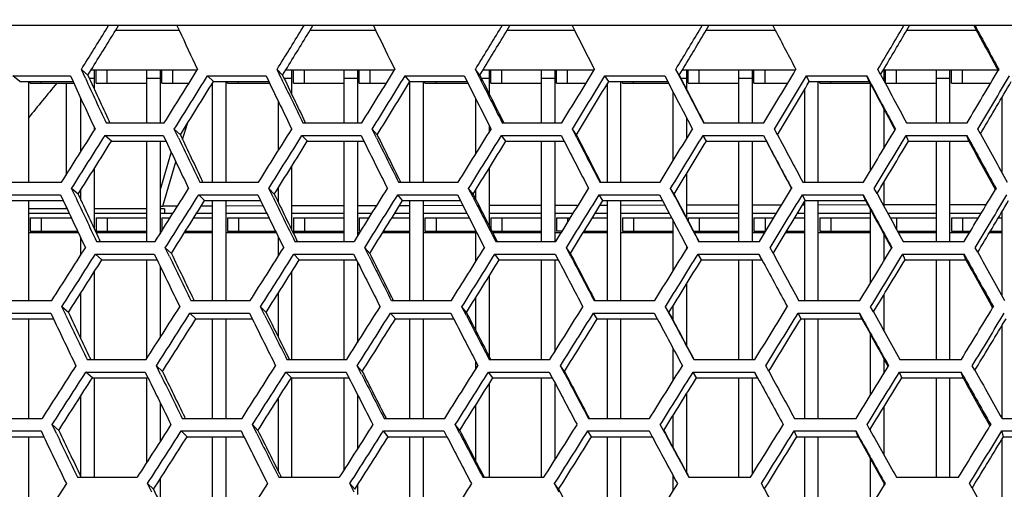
# Model space of a CAD drawing. Header units: millimetres. Extents: x 0 to 420, y 0 to 297.
# Tile 18 of 150: x 92 to 101, y 78 to 82. Entities that reach past the tile are written whole.
import ezdxf

# ---------------------------------------------------------------- set-up
doc = ezdxf.new("R2010")
doc.units = ezdxf.units.MM
doc.header["$LTSCALE"] = 23.1
doc.layers.get('0').update_dxf_attribs({"linetype": 'CONTINUOUS'})
for name, color, linetype in [('06___PRT_ALL_SURFS', 7, 'CONTINUOUS'), ('AXES', 7, 'CONTINUOUS'), ('DIM_PILOTEES', 7, 'CONTINUOUS')]:
    doc.layers.add(name, color=color, linetype=linetype)
doc.styles.get("Standard").update_dxf_attribs({"font": 'txt', "width": 0.7})
doc.dimstyles.new('DIMSTYLE_2', dxfattribs={"dimtxt": 2.5, "dimasz": 3.5, "dimexe": 2, "dimexo": 0, "dimtad": 1, "dimdec": 0, "dimlfac": 5, "dimdsep": 46, "dimtxsty": 'Standard', "dimblk": '_FILLED', "dimblk1": '_FILLED', "dimblk2": '_FILLED', "dimcen": 0, "dimazin": 2, "dimtp": 0.8, "dimtm": 0.8, "dimtfac": 1, "dimtdec": 0, "dimtofl": 0, "dimtmove": 0, "dimatfit": 3, "dimldrblk": '_FILLED', "dimfxl": 0, "dimtolj": 1, "dimarcsym": 0})
doc.dimstyles.new('DIMSTYLE_4', dxfattribs={"dimtxt": 2.5, "dimasz": 3.5, "dimexe": 2, "dimexo": 0, "dimtad": 1, "dimdec": 0, "dimlfac": 5, "dimdsep": 46, "dimtxsty": 'Standard', "dimblk": '_FILLED', "dimblk1": '_FILLED', "dimblk2": '_FILLED', "dimcen": 0, "dimazin": 2, "dimtp": 0.5, "dimtm": 0.5, "dimtfac": 1, "dimtdec": 0, "dimtofl": 0, "dimtmove": 0, "dimatfit": 3, "dimldrblk": '_FILLED', "dimfxl": 0, "dimtolj": 1, "dimarcsym": 0})

# ---------------------------------------------------------------- blocks, each defined once
blk = doc.blocks.new('_FILLED')
at = {"color": 0, "linetype": 'ByBlock'}
blk.add_solid([(0, 0), (-1, 0.1429), (-1, -0.1429)], dxfattribs=at)
blk = doc.blocks.new('*D5')
at = {"layer": 'DIM_PILOTEES', "color": 2, "linetype": 'Continuous'}
for p, q in [((103.5571, 103.858), (38.5903, 103.858)), ((40.5903, 103.858), (40.5903, 68.4239)), ((40.5903, 32.9897), (40.5903, 68.4239)), ((103.5571, 32.9897), (38.5903, 32.9897))]:
    blk.add_line(p, q, dxfattribs=at)
at = {"layer": 'DIM_PILOTEES', "color": 2, "linetype": 'Continuous', "xscale": 3.5, "yscale": 3.5, "zscale": 3.5}
for p, rotation in [((40.5903, 103.858), 90), ((40.5903, 32.9897), 270)]:
    blk.add_blockref('_FILLED', p, dxfattribs=dict(at, rotation=rotation))
at = {"layer": 'DIM_PILOTEES', "color": 2, "linetype": 'Continuous', "insert": (37.4653, 68.4239), "char_height": 2.5, "width": 8.303571, "attachment_point": 2, "rotation": 90, "line_spacing_factor": 0.9}
blk.add_mtext('{\\ftxt;\\W0.0001;\\H0.0001;\\~}{\\ftxt;\\W2.2142857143;\\H2.5; }{\\ftxt;\\W0.0001;\\H0.0001;\\~}', dxfattribs=at)
blk = doc.blocks.new('*D6')
at = {"layer": 'DIM_PILOTEES', "color": 2, "linetype": 'Continuous'}
for p, q in [((55.0188, 68.4239), (55.0188, 114.3385)), ((152.0954, 68.4239), (152.0954, 114.3385)), ((55.0188, 112.3385), (103.5571, 112.3385)), ((152.0954, 112.3385), (103.5571, 112.3385))]:
    blk.add_line(p, q, dxfattribs=at)
at = {"layer": 'DIM_PILOTEES', "color": 2, "linetype": 'Continuous', "xscale": 3.5, "yscale": 3.5, "zscale": 3.5, "rotation": 180}
blk.add_blockref('_FILLED', (55.0188, 112.3385), dxfattribs=at)
at = {"layer": 'DIM_PILOTEES', "color": 2, "linetype": 'Continuous', "xscale": 3.5, "yscale": 3.5, "zscale": 3.5}
blk.add_blockref('_FILLED', (152.0954, 112.3385), dxfattribs=at)
at = {"layer": 'DIM_PILOTEES', "color": 2, "linetype": 'Continuous', "insert": (103.8477, 115.4635), "char_height": 2.5, "width": 8.571429, "attachment_point": 2, "line_spacing_factor": 0.9}
blk.add_mtext('{\\ftxt;\\W0.0001;\\H0.0001;\\~}{\\ftxt;\\W2.2857142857;\\H2.5; }{\\ftxt;\\W0.0001;\\H0.0001;\\~}', dxfattribs=at)

msp = doc.modelspace()

# ---------------------------------------------------------------- linework, layer by layer
at = {"color": 7, "linetype": 'Continuous'}
for p, q in [((137.842, 82.1249), (70.2722, 82.1249)), ((92.8258, 82.0839), (92.8513, 82.1249)), ((92.8259, 82.0839), (92.8513, 82.1249)), ((92.916, 82.0839), (93.4897, 82.0839)), ((93.4706, 82.1249), (93.4897, 82.0839)), ((94.5967, 82.0839), (94.6219, 82.1249)), ((94.6774, 82.0839), (95.2698, 82.0839)), ((95.2498, 82.1249), (95.2698, 82.0839)), ((96.3907, 82.0839), (96.4157, 82.1249)), ((96.4618, 82.0839), (97.0714, 82.0839)), ((97.0507, 82.1249), (97.0714, 82.0839)), ((98.2035, 82.0839), (98.2281, 82.1249)), ((98.2035, 82.0839), (98.2282, 82.1249)), ((98.2648, 82.0839), (98.89, 82.0839)), ((98.8687, 82.1249), (98.8901, 82.0839)), ((100.0306, 82.0839), (100.0549, 82.1249)), ((100.0306, 82.0839), (100.0549, 82.1249)), ((100.0819, 82.0839), (100.711, 82.0839)), ((92.6413, 81.6479), (92.6046, 81.7279)), ((92.6638, 81.6761), (92.6046, 81.7279)), ((92.6934, 81.7239), (93.6541, 81.7239)), ((92.7211, 81.7239), (92.7211, 81.5509)), ((92.7371, 81.6039), (92.7371, 81.7239)), ((92.8371, 81.6039), (92.8371, 81.7239)), ((93.1971, 81.2452), (93.1971, 81.7239)), ((93.3171, 81.7239), (93.3171, 81.2452)), ((93.3331, 81.6039), (93.3331, 81.7239)), ((93.4331, 81.6039), (93.4331, 81.7239)), ((93.6566, 81.7279), (93.6541, 81.7239)), ((94.4155, 81.6479), (94.3772, 81.7279)), ((94.4272, 81.6761), (94.3772, 81.7279)), ((94.4566, 81.7239), (95.4414, 81.7239)), ((94.5091, 81.7239), (94.5091, 81.5049)), ((94.5251, 81.6039), (94.5251, 81.7239)), ((94.6251, 81.6039), (94.6251, 81.7239)), ((94.9851, 81.2452), (94.9851, 81.7239)), ((95.1051, 81.7239), (95.1051, 81.2452)), ((95.1211, 81.6039), (95.1211, 81.7239)), ((95.2211, 81.6039), (95.2211, 81.7239)), ((95.4438, 81.7279), (95.4414, 81.7239)), ((96.2142, 81.6761), (96.1734, 81.7279)), ((96.2134, 81.6479), (96.1734, 81.7279)), ((96.2433, 81.7239), (97.2497, 81.7239)), ((96.2971, 81.7239), (96.2971, 81.5096)), ((96.3131, 81.6039), (96.3131, 81.7239)), ((96.4131, 81.6039), (96.4131, 81.7239)), ((96.7731, 81.2452), (96.7731, 81.7239)), ((96.8931, 81.7239), (96.8931, 81.2452)), ((96.9091, 81.6039), (96.9091, 81.7239)), ((97.0091, 81.6039), (97.0091, 81.7239)), ((97.2521, 81.7279), (97.2497, 81.7239)), ((98.0204, 81.6761), (97.989, 81.7279)), ((98.0304, 81.6479), (97.989, 81.7279)), ((98.0492, 81.7239), (99.0747, 81.7239)), ((98.0851, 81.7239), (98.0851, 81.5507)), ((98.1011, 81.6039), (98.1011, 81.7239)), ((98.2011, 81.6039), (98.2011, 81.7239)), ((98.5611, 81.2452), (98.5611, 81.7239)), ((98.6811, 81.7239), (98.6811, 81.2452)), ((98.6971, 81.6039), (98.6971, 81.7239)), ((98.7971, 81.6039), (98.7971, 81.7239)), ((99.0771, 81.7279), (99.0747, 81.7239)), ((99.8444, 81.6812), (99.8195, 81.7279)), ((99.8697, 81.7239), (100.9047, 81.7239)), ((99.8731, 81.7239), (99.8731, 81.6277)), ((99.8891, 81.6039), (99.8891, 81.7239)), ((99.9891, 81.6039), (99.9891, 81.7239)), ((100.3491, 81.2452), (100.3491, 81.7239)), ((100.4691, 81.7239), (100.4691, 81.2452)), ((100.4851, 81.6039), (100.4851, 81.7239)), ((100.5851, 81.6039), (100.5851, 81.7239)), ((100.9142, 81.7279), (100.9081, 81.7175)), ((92.0459, 81.6181), (91.9835, 81.6698)), ((91.9835, 81.6698), (92.5056, 81.6698)), ((92.1251, 81.6181), (92.1251, 80.7067)), ((92.1411, 81.6039), (92.1411, 81.6181)), ((92.2411, 81.6039), (92.2411, 81.6181)), ((92.5056, 81.6698), (92.5293, 81.6181)), ((92.6766, 81.6481), (92.7211, 81.6481)), ((93.1971, 81.6481), (93.3171, 81.6481)), ((93.8007, 81.6181), (93.7474, 81.6698)), ((93.7474, 81.6698), (94.2775, 81.6698)), ((93.9131, 81.6181), (93.9131, 80.7067)), ((93.9291, 81.6039), (93.9291, 81.6181)), ((94.0291, 81.6039), (94.0291, 81.6181)), ((94.2775, 81.6698), (94.3023, 81.6181)), ((94.4406, 81.6481), (94.5091, 81.6481)), ((94.9851, 81.6481), (95.1051, 81.6481)), ((95.5807, 81.6181), (95.5366, 81.6698)), ((95.5366, 81.6698), (96.0734, 81.6698)), ((95.5811, 80.7067), (95.5811, 81.6181)), ((95.7011, 81.6181), (95.7011, 80.7067)), ((95.7171, 81.6039), (95.7171, 81.6181)), ((95.8171, 81.6039), (95.8171, 81.6181)), ((96.0734, 81.6698), (96.0992, 81.6181)), ((96.2281, 81.6481), (96.2971, 81.6481)), ((96.7731, 81.6481), (96.8931, 81.6481)), ((97.3814, 81.6181), (97.3467, 81.6698)), ((97.3467, 81.6698), (97.8888, 81.6698)), ((97.4891, 81.6181), (97.4891, 80.7067)), ((97.5051, 81.6039), (97.5051, 81.6181)), ((97.6051, 81.6039), (97.6051, 81.6181)), ((97.8888, 81.6698), (97.9156, 81.6181)), ((98.0349, 81.6481), (98.0851, 81.6481)), ((98.5611, 81.6481), (98.6811, 81.6481)), ((99.1984, 81.6181), (99.1732, 81.6698)), ((99.1732, 81.6698), (99.7193, 81.6698)), ((99.2771, 81.6181), (99.2771, 80.7067)), ((99.2931, 81.6039), (99.2931, 81.6181)), ((99.3931, 81.6039), (99.3931, 81.6181)), ((99.7193, 81.6698), (99.762, 81.5899)), ((99.7417, 81.6181), (99.7193, 81.6698)), ((99.8622, 81.6481), (99.8731, 81.6481)), ((100.3491, 81.6481), (100.4691, 81.6481)), ((92.1411, 81.6039), (92.5358, 81.6039)), ((92.4664, 81.6039), (92.4664, 80.771)), ((92.7371, 81.6039), (93.1971, 81.6039)), ((93.3331, 81.6039), (93.5795, 81.6039)), ((93.7931, 80.7067), (93.7931, 81.6057)), ((93.9291, 81.6039), (94.3091, 81.6039)), ((94.5251, 81.6039), (94.9851, 81.6039)), ((95.1211, 81.6039), (95.3675, 81.6039)), ((95.572, 81.6039), (95.5811, 81.6039)), ((95.7171, 81.6039), (96.1063, 81.6039)), ((96.3131, 81.6039), (96.7731, 81.6039)), ((96.9091, 81.6039), (97.1766, 81.6039)), ((97.3691, 80.7067), (97.3691, 81.5977)), ((97.5051, 81.6039), (97.9207, 81.6039)), ((97.9651, 80.9008), (97.9651, 81.5226)), ((98.1011, 81.6039), (98.5611, 81.6039)), ((98.6971, 81.6039), (99.0027, 81.6039)), ((99.1571, 80.7067), (99.1571, 81.5487)), ((99.2931, 81.6039), (99.7493, 81.6039)), ((99.7531, 80.8122), (99.7531, 81.5968)), ((99.8891, 81.6039), (100.3491, 81.6039)), ((100.4851, 81.6039), (100.8411, 81.6039)), ((92.6011, 80.9847), (92.6011, 81.4622)), ((94.3891, 80.9929), (94.3891, 81.4378)), ((96.1771, 80.9629), (96.1771, 81.4625)), ((100.9451, 80.7891), (100.9451, 81.4778)), ((99.8731, 81.3717), (99.8731, 81.0114)), ((98.0851, 81.2922), (98.0851, 81.0973)), ((92.7211, 81.2033), (92.7211, 81.1756)), ((92.8279, 81.2452), (93.3558, 81.2452)), ((93.4844, 81.1078), (93.4466, 81.1874)), ((93.4844, 81.1078), (93.4466, 81.1874)), ((93.5013, 81.1356), (93.4466, 81.1874)), ((93.5218, 81.0922), (93.5658, 81.2391)), ((94.6105, 81.2452), (95.1456, 81.2452)), ((95.2779, 81.1078), (95.2385, 81.1874)), ((95.284, 81.1356), (95.2385, 81.1874)), ((96.2971, 81.2242), (96.2971, 81.1572)), ((96.4161, 81.2452), (96.9574, 81.2452)), ((97.0881, 81.1356), (97.052, 81.1874)), ((97.0929, 81.1078), (97.052, 81.1874)), ((97.0929, 81.1078), (97.052, 81.1874)), ((98.2405, 81.2452), (98.7864, 81.2452)), ((98.9098, 81.1364), (98.8827, 81.1874)), ((99.9787, 81.1874), (99.9751, 81.1814)), ((100.0791, 81.2452), (100.6284, 81.2452)), ((100.749, 81.1454), (100.726, 81.1874)), ((92.8765, 81.0778), (92.8186, 81.1296)), ((92.8186, 81.1296), (93.3469, 81.1296)), ((93.1971, 80.17), (93.1971, 81.0778)), ((93.3171, 81.0778), (93.3171, 80.2388)), ((93.3469, 81.1296), (93.3715, 81.0778)), ((94.6514, 81.0778), (94.6027, 81.1296)), ((94.6027, 81.1296), (95.1383, 81.1296)), ((94.9851, 80.17), (94.9851, 81.0778)), ((95.1051, 81.0778), (95.1051, 80.2145)), ((95.1383, 81.1296), (95.1639, 81.0778)), ((96.4492, 81.0778), (96.4098, 81.1296)), ((96.4098, 81.1296), (96.9515, 81.1296)), ((96.7731, 80.17), (96.7731, 81.0778)), ((96.8931, 81.0778), (96.8931, 80.17)), ((96.9515, 81.1296), (96.9781, 81.0778)), ((98.2657, 81.0778), (98.2357, 81.1296)), ((98.2357, 81.1296), (98.7821, 81.1296)), ((98.5611, 80.17), (98.5611, 81.0778)), ((98.6811, 81.0778), (98.6811, 80.17)), ((98.7821, 81.1296), (98.8243, 81.0501)), ((100.0964, 81.0778), (100.0759, 81.1296)), ((100.0759, 81.1296), (100.6256, 81.1296)), ((100.3491, 80.17), (100.3491, 81.0778)), ((100.4691, 81.0778), (100.4691, 80.17)), ((100.6256, 81.1296), (100.6691, 81.0501)), ((100.6433, 81.0778), (100.6256, 81.1296)), ((93.4169, 80.9822), (93.3171, 80.6384)), ((92.7211, 80.8296), (92.7211, 80.285)), ((93.341, 80.4888), (93.4611, 80.8894)), ((93.341, 80.4888), (93.4611, 80.8894)), ((94.5091, 80.8488), (94.5091, 80.276)), ((96.2971, 80.8304), (96.2971, 80.3137)), ((98.0851, 80.7804), (98.0851, 80.3848)), ((91.9001, 80.7067), (92.4258, 80.7067)), ((92.5531, 80.5699), (92.5159, 80.6491)), ((92.5752, 80.5974), (92.5159, 80.6491)), ((92.6011, 80.5417), (92.6011, 80.6385)), ((93.6762, 80.7067), (94.2099, 80.7067)), ((94.341, 80.5699), (94.3022, 80.6491)), ((94.341, 80.5699), (94.3022, 80.6491)), ((94.3523, 80.5974), (94.3022, 80.6491)), ((94.3891, 80.5217), (94.3891, 80.6562)), ((95.4778, 80.7067), (96.0182, 80.7067)), ((96.1532, 80.5974), (96.1124, 80.6491)), ((96.1528, 80.5699), (96.1124, 80.6491)), ((96.1771, 80.5502), (96.1771, 80.636)), ((97.3004, 80.7067), (97.8462, 80.7067)), ((97.9735, 80.5974), (97.9421, 80.6491)), ((97.9838, 80.5699), (97.9421, 80.6491)), ((99.1395, 80.7067), (99.6894, 80.7067)), ((99.8119, 80.6028), (99.7867, 80.6491)), ((99.8731, 80.7046), (99.8731, 80.4905)), ((100.8899, 80.6491), (100.8836, 80.6385)), ((91.8901, 80.5916), (92.4162, 80.5916)), ((92.1251, 80.5398), (92.1251, 79.6347)), ((92.4162, 80.5916), (92.4404, 80.5398)), ((93.721, 80.5398), (93.6677, 80.5916)), ((93.6677, 80.5916), (94.2019, 80.5916)), ((93.7931, 79.6347), (93.7931, 80.5398)), ((93.9131, 80.5398), (93.9131, 79.6347)), ((94.2019, 80.5916), (94.2271, 80.5398)), ((95.5148, 80.5398), (95.4707, 80.5916)), ((95.4707, 80.5916), (96.0116, 80.5916)), ((95.5811, 79.6347), (95.5811, 80.5398)), ((95.7011, 80.5398), (95.7011, 79.6347)), ((96.0116, 80.5916), (96.0379, 80.5398)), ((96.0116, 80.5916), (96.0379, 80.5398)), ((97.3295, 80.5398), (97.2948, 80.5916)), ((97.2948, 80.5916), (97.8411, 80.5916)), ((97.3691, 79.6347), (97.3691, 80.5398)), ((97.4891, 80.5398), (97.4891, 79.6347)), ((97.8411, 80.5916), (97.8683, 80.5398)), ((99.1607, 80.5398), (99.1354, 80.5916)), ((99.1354, 80.5916), (99.6858, 80.5916)), ((99.2771, 80.5398), (99.2771, 79.6347)), ((99.6858, 80.5916), (99.7289, 80.5123)), ((99.7082, 80.5398), (99.6858, 80.5916)), ((92.4664, 80.4844), (92.4664, 80.4639)), ((93.4753, 80.4891), (93.341, 80.4888)), ((93.4752, 80.489), (93.341, 80.4888)), ((93.7931, 80.4898), (93.6896, 80.4896)), ((94.2513, 80.4905), (93.9132, 80.49)), ((94.985, 80.4916), (94.5091, 80.4909)), ((95.2792, 80.4922), (95.1051, 80.4919)), ((95.5811, 80.4928), (95.4855, 80.4926)), ((96.0614, 80.4938), (95.7011, 80.493)), ((96.7731, 80.495), (96.2971, 80.4942)), ((97.1046, 80.4956), (96.8931, 80.4952)), ((97.3691, 80.4961), (97.3026, 80.496)), ((97.8908, 80.497), (97.489, 80.4963)), ((98.561, 80.4981), (98.085, 80.4973)), ((98.9468, 80.4987), (98.681, 80.4983)), ((99.1571, 80.499), (99.1358, 80.499)), ((99.1571, 79.6347), (99.1571, 80.5338)), ((99.7296, 80.4998), (99.277, 80.4992)), ((99.7531, 79.7935), (99.7531, 80.4568)), ((100.3489, 80.5006), (99.8729, 80.5)), ((100.801, 80.5011), (100.4688, 80.5007)), ((92.4947, 80.4239), (92.1251, 80.4239)), ((92.1411, 80.3839), (92.1411, 80.2639)), ((92.1411, 80.3839), (92.5135, 80.3839)), ((92.2411, 80.3839), (92.2411, 80.2639)), ((93.1971, 80.4239), (92.7211, 80.4239)), ((92.7371, 80.3839), (92.7371, 80.2639)), ((92.7371, 80.3839), (93.1971, 80.3839)), ((92.8371, 80.3839), (92.8371, 80.2639)), ((93.4341, 80.4239), (93.3171, 80.4239)), ((93.3331, 80.3839), (93.3331, 80.2639)), ((93.3331, 80.3839), (93.4088, 80.3839)), ((93.6232, 80.3839), (93.7931, 80.3839)), ((93.7931, 80.4239), (93.6483, 80.4239)), ((94.2839, 80.4239), (93.9131, 80.4239)), ((93.9291, 80.3839), (93.9291, 80.2639)), ((93.9291, 80.3839), (94.3035, 80.3839)), ((94.0291, 80.3839), (94.0291, 80.2639)), ((94.9851, 80.4239), (94.5091, 80.4239)), ((94.5251, 80.3839), (94.5251, 80.2639)), ((94.5251, 80.3839), (94.9851, 80.3839)), ((94.6251, 80.3839), (94.6251, 80.2639)), ((95.2364, 80.4239), (95.1051, 80.4239)), ((95.1211, 80.3839), (95.1211, 80.2639)), ((95.1211, 80.3839), (95.2113, 80.3839)), ((95.4178, 80.3839), (95.5811, 80.3839)), ((95.5811, 80.4239), (95.4427, 80.4239)), ((96.0969, 80.4239), (95.7011, 80.4239)), ((95.7171, 80.3839), (95.7171, 80.2639)), ((95.7171, 80.3839), (96.1173, 80.3839)), ((95.8171, 80.3839), (95.8171, 80.2639)), ((96.7731, 80.4239), (96.2971, 80.4239)), ((96.3131, 80.3839), (96.3131, 80.2823)), ((96.3131, 80.3839), (96.7731, 80.3839)), ((96.4131, 80.3839), (96.4131, 80.2639)), ((97.0602, 80.4239), (96.8931, 80.4239)), ((96.9091, 80.3839), (96.9091, 80.2639)), ((96.9091, 80.3839), (97.0355, 80.3839)), ((97.0091, 80.3839), (97.0091, 80.3413)), ((97.2337, 80.3839), (97.3691, 80.3839)), ((97.3691, 80.4239), (97.2583, 80.4239)), ((97.9295, 80.4239), (97.4891, 80.4239)), ((97.5051, 80.3839), (97.5051, 80.2639)), ((97.5051, 80.3839), (97.9506, 80.3839)), ((97.6051, 80.3839), (97.6051, 80.2639)), ((98.5611, 80.4239), (98.0851, 80.4239)), ((98.1011, 80.3839), (98.1011, 80.3544)), ((98.1011, 80.3839), (98.5611, 80.3839)), ((98.2011, 80.3839), (98.2011, 80.2639)), ((98.9013, 80.4239), (98.6811, 80.4239)), ((98.6971, 80.3839), (98.6971, 80.2639)), ((98.6971, 80.3839), (98.8768, 80.3839)), ((98.7971, 80.3839), (98.7971, 80.2639)), ((99.0662, 80.3839), (99.1571, 80.3839)), ((99.1571, 80.4239), (99.0904, 80.4239)), ((99.7531, 80.4239), (99.2771, 80.4239)), ((99.2931, 80.3839), (99.2931, 80.2639)), ((99.2931, 80.3839), (99.7531, 80.3839)), ((99.3931, 80.3839), (99.3931, 80.2639)), ((100.3491, 80.4239), (99.9095, 80.4239)), ((99.9313, 80.3839), (100.3491, 80.3839)), ((99.9891, 80.3839), (99.9891, 80.2784)), ((100.7549, 80.4239), (100.4691, 80.4239)), ((100.4851, 80.3839), (100.4851, 80.2639)), ((100.4851, 80.3839), (100.7309, 80.3839)), ((100.5851, 80.3839), (100.5851, 80.2639)), ((100.9109, 80.3839), (100.9451, 80.3839)), ((100.9451, 80.4239), (100.9348, 80.4239)), ((100.9451, 79.6742), (100.9451, 80.4411)), ((97.9651, 79.9031), (97.9651, 80.3565)), ((92.5774, 80.2481), (92.1251, 80.2481)), ((92.1411, 80.2639), (92.57, 80.2639)), ((92.6011, 80.0491), (92.6011, 80.1981)), ((92.7371, 80.2639), (93.1971, 80.2639)), ((93.1971, 80.2481), (92.7384, 80.2481)), ((93.323, 80.2481), (93.3171, 80.2481)), ((93.7931, 80.2481), (93.5378, 80.2481)), ((93.5477, 80.2639), (93.7931, 80.2639)), ((94.3702, 80.2481), (93.9131, 80.2481)), ((93.9291, 80.2639), (94.3625, 80.2639)), ((94.3891, 80.0365), (94.3891, 80.2099)), ((94.5251, 80.2639), (94.9851, 80.2639)), ((94.9851, 80.2481), (94.5251, 80.2481)), ((95.1262, 80.2481), (95.1051, 80.2481)), ((95.1361, 80.2639), (95.1211, 80.2639)), ((95.5811, 80.2481), (95.3332, 80.2481)), ((95.3431, 80.2639), (95.5811, 80.2639)), ((96.1771, 80.2481), (95.7011, 80.2481)), ((95.7171, 80.2639), (96.1771, 80.2639)), ((96.1771, 79.986), (96.1771, 80.267)), ((96.3224, 80.2639), (96.7731, 80.2639)), ((96.7731, 80.2481), (96.3305, 80.2481)), ((96.9513, 80.2481), (96.8931, 80.2481)), ((96.9611, 80.2639), (96.9091, 80.2639)), ((97.3691, 80.2481), (97.15, 80.2481)), ((97.1597, 80.2639), (97.3691, 80.2639)), ((97.9651, 80.2481), (97.4891, 80.2481)), ((97.5051, 80.2639), (97.9651, 80.2639)), ((98.1488, 80.2639), (98.5611, 80.2639)), ((98.5611, 80.2481), (98.1571, 80.2481)), ((98.7938, 80.2481), (98.6811, 80.2481)), ((98.6971, 80.2639), (98.8034, 80.2639)), ((99.1571, 80.2481), (98.9837, 80.2481)), ((98.9933, 80.2639), (99.1571, 80.2639)), ((99.7531, 80.2481), (99.2771, 80.2481)), ((99.2931, 80.2639), (99.7531, 80.2639)), ((99.8731, 80.2357), (99.8731, 79.9905)), ((99.997, 80.2639), (100.3491, 80.2639)), ((100.3491, 80.2481), (100.0057, 80.2481)), ((100.6492, 80.2481), (100.4691, 80.2481)), ((100.4851, 80.2639), (100.6587, 80.2639)), ((100.9451, 80.2481), (100.8298, 80.2481)), ((100.8392, 80.2639), (100.9451, 80.2639)), ((92.7416, 80.17), (93.2735, 80.17)), ((93.4033, 80.0336), (93.3651, 80.1126)), ((93.4198, 80.0609), (93.3651, 80.1126)), ((94.5379, 80.17), (95.0771, 80.17)), ((95.2106, 80.0336), (95.1708, 80.1126)), ((95.2106, 80.0336), (95.1708, 80.1126)), ((95.2163, 80.0609), (95.1708, 80.1126)), ((96.3574, 80.17), (96.9028, 80.17)), ((97.0343, 80.0609), (96.9982, 80.1126)), ((97.0395, 80.0336), (96.9982, 80.1126)), ((97.0395, 80.0336), (96.9982, 80.1126)), ((98.0851, 80.1303), (98.0851, 80.0974)), ((98.1958, 80.17), (98.7459, 80.17)), ((98.8703, 80.062), (98.8429, 80.1126)), ((99.9473, 80.1126), (99.9435, 80.1063)), ((100.0486, 80.17), (100.6021, 80.17)), ((100.7236, 80.0709), (100.7004, 80.1126)), ((92.7903, 80.0035), (92.7324, 80.0552)), ((92.7324, 80.0552), (93.2647, 80.0552)), ((93.1971, 79.1087), (93.1971, 80.0035)), ((93.2647, 80.0552), (93.2897, 80.0035)), ((94.5788, 80.0035), (94.5301, 80.0552)), ((94.5301, 80.0552), (95.0698, 80.0552)), ((94.9851, 79.1003), (94.9851, 80.0035)), ((95.0698, 80.0552), (95.0958, 80.0035)), ((96.3905, 80.0035), (96.3511, 80.0552)), ((96.3511, 80.0552), (96.897, 80.0552)), ((96.7731, 79.1003), (96.7731, 80.0035)), ((96.8931, 80.0035), (96.8931, 79.1713)), ((96.897, 80.0552), (96.9239, 80.0035)), ((98.221, 80.0035), (98.191, 80.0552)), ((98.191, 80.0552), (98.7416, 80.0552)), ((98.5611, 79.1003), (98.5611, 80.0035)), ((98.6811, 80.0035), (98.6811, 79.1003)), ((98.7416, 80.0552), (98.7842, 79.9762)), ((98.7416, 80.0552), (98.7842, 79.9762)), ((98.7688, 80.0035), (98.7416, 80.0552)), ((100.0658, 80.0035), (100.0453, 80.0552)), ((100.0453, 80.0552), (100.5993, 80.0552)), ((100.3491, 79.1003), (100.3491, 80.0035)), ((100.4691, 80.0035), (100.4691, 79.1003)), ((100.6169, 80.0035), (100.5993, 80.0552)), ((93.3171, 79.9466), (93.3171, 79.2965)), ((95.1051, 79.985), (95.1051, 79.2518)), ((92.7211, 79.8942), (92.7211, 79.1003)), ((94.5091, 79.8925), (94.5091, 79.1003)), ((96.2971, 79.8533), (96.2971, 79.1283)), ((98.0851, 79.7823), (98.0851, 79.2284)), ((92.6011, 79.2849), (92.6011, 79.705)), ((94.3891, 79.3006), (94.3891, 79.7019)), ((96.1771, 79.3611), (96.1771, 79.6608)), ((99.8731, 79.6853), (99.8731, 79.3619)), ((91.8073, 79.6347), (92.337, 79.6347)), ((92.4654, 79.4985), (92.4279, 79.5774)), ((92.4871, 79.5257), (92.4279, 79.5774)), ((93.597, 79.6347), (94.1348, 79.6347)), ((94.2669, 79.4985), (94.2278, 79.5774)), ((94.2669, 79.4985), (94.2278, 79.5774)), ((94.2779, 79.5257), (94.2278, 79.5774)), ((95.4123, 79.6347), (95.9568, 79.6347)), ((96.0925, 79.4985), (96.0518, 79.5774)), ((96.0926, 79.5257), (96.0518, 79.5774)), ((97.2488, 79.6347), (97.7988, 79.6347)), ((97.9268, 79.5257), (97.8954, 79.5774)), ((97.9376, 79.4985), (97.8954, 79.5774)), ((97.9651, 79.4536), (97.9651, 79.5876)), ((99.0003, 79.5774), (98.9991, 79.5755)), ((99.1019, 79.6347), (99.656, 79.6347)), ((99.7795, 79.5314), (99.7541, 79.5774)), ((99.7795, 79.5314), (99.7541, 79.5774)), ((100.8658, 79.5774), (100.8592, 79.5666)), ((91.7973, 79.5201), (92.3275, 79.5201)), ((92.1251, 79.4684), (92.1251, 78.5662)), ((92.3275, 79.5201), (92.352, 79.4684)), ((93.6418, 79.4684), (93.5885, 79.5201)), ((93.5885, 79.5201), (94.1267, 79.5201)), ((93.7931, 78.5662), (93.7931, 79.4684)), ((93.9131, 79.4684), (93.9131, 78.5662)), ((94.1267, 79.5201), (94.1524, 79.4684)), ((95.4493, 79.4684), (95.4053, 79.5201)), ((95.4053, 79.5201), (95.9503, 79.5201)), ((95.5811, 78.5662), (95.5811, 79.4684)), ((95.7011, 79.4684), (95.7011, 78.5662)), ((95.9503, 79.5201), (95.9769, 79.4684)), ((97.2779, 79.4684), (97.2433, 79.5201)), ((97.2433, 79.5201), (97.7937, 79.5201)), ((97.3691, 78.5662), (97.3691, 79.4684)), ((97.4891, 79.4684), (97.4891, 78.5662)), ((97.7937, 79.5201), (97.8213, 79.4684)), ((99.1232, 79.4684), (99.0979, 79.5201)), ((99.0979, 79.5201), (99.6524, 79.5201)), ((99.1571, 78.5662), (99.1571, 79.4684)), ((99.2771, 79.4684), (99.2771, 78.5662)), ((99.6524, 79.5201), (99.6959, 79.4412)), ((99.6749, 79.4684), (99.6524, 79.5201)), ((100.9451, 78.5662), (100.9451, 79.4096)), ((99.7531, 78.7777), (99.7531, 79.3257)), ((97.9651, 78.908), (97.9651, 79.1997)), ((92.6557, 79.1003), (93.1917, 79.1003)), ((93.3226, 78.9642), (93.284, 79.043)), ((93.3226, 78.9642), (93.284, 79.043)), ((93.3387, 78.9913), (93.284, 79.043)), ((94.4656, 79.1003), (95.009, 79.1003)), ((95.1435, 78.9642), (95.1034, 79.043)), ((95.1435, 78.9642), (95.1034, 79.043)), ((95.1488, 78.9913), (95.1034, 79.043)), ((96.1771, 79.0113), (96.1771, 79.0815)), ((96.299, 79.1003), (96.8485, 79.1003)), ((96.9808, 78.9913), (96.9447, 79.043)), ((96.9863, 78.9642), (96.9447, 79.043)), ((98.1513, 79.1003), (98.7056, 79.1003)), ((98.8309, 78.9926), (98.8034, 79.043)), ((99.8731, 79.1075), (99.8731, 78.9728)), ((99.9162, 79.043), (99.9122, 79.0366)), ((100.0181, 79.1003), (100.5759, 79.1003)), ((100.6983, 79.0015), (100.675, 79.043)), ((92.7044, 78.934), (92.6465, 78.9858)), ((92.6465, 78.9858), (93.1829, 78.9858)), ((92.7211, 78.934), (92.7211, 78.0322)), ((93.1829, 78.9858), (93.2081, 78.934)), ((93.1971, 78.1676), (93.1971, 78.934)), ((94.5066, 78.934), (94.4579, 78.9858)), ((94.4579, 78.9858), (95.0017, 78.9858)), ((94.5091, 78.934), (94.5091, 78.0322)), ((94.9851, 78.1013), (94.9851, 78.934)), ((95.0017, 78.9858), (95.028, 78.934)), ((96.3321, 78.934), (96.2927, 78.9858)), ((96.2927, 78.9858), (96.8427, 78.9858)), ((96.7731, 78.0322), (96.7731, 78.934)), ((96.8427, 78.9858), (96.87, 78.934)), ((96.8427, 78.9858), (96.87, 78.934)), ((98.1765, 78.934), (98.1466, 78.9858)), ((98.1466, 78.9858), (98.7013, 78.9858)), ((98.5611, 78.0322), (98.5611, 78.934)), ((98.6811, 78.934), (98.6811, 78.0574)), ((98.7013, 78.9858), (98.7443, 78.907)), ((98.7285, 78.934), (98.7013, 78.9858)), ((100.0354, 78.934), (100.0149, 78.9858)), ((100.0149, 78.9858), (100.573, 78.9858)), ((100.3491, 78.0322), (100.3491, 78.934)), ((100.4691, 78.934), (100.4691, 78.0322)), ((100.5907, 78.934), (100.573, 78.9858)), ((96.2971, 78.8783), (96.2971, 78.0322)), ((96.8931, 78.8902), (96.8931, 78.1886)), ((92.6011, 78.0361), (92.6011, 78.7723)), ((95.1051, 78.7826), (95.1051, 78.2894)), ((98.0851, 78.7866), (98.0851, 78.0764)), ((93.3171, 78.7113), (93.3171, 78.3543)), ((94.3891, 78.0862), (94.3891, 78.7488)), ((96.1771, 78.178), (96.1771, 78.6873)), ((99.8731, 78.6685), (99.8731, 78.2372)), ((97.9651, 78.2993), (97.9651, 78.5935)), ((91.7147, 78.5662), (92.2485, 78.5662)), ((92.378, 78.4302), (92.3401, 78.509)), ((92.3993, 78.4573), (92.3401, 78.509)), ((93.518, 78.5662), (94.0598, 78.5662)), ((94.1931, 78.4302), (94.1536, 78.509)), ((94.2037, 78.4573), (94.1536, 78.509)), ((95.347, 78.5662), (95.8957, 78.5662)), ((96.0325, 78.4302), (95.9914, 78.509)), ((96.0322, 78.4573), (95.9914, 78.509)), ((97.1974, 78.5662), (97.7515, 78.5662)), ((97.8914, 78.4302), (97.8489, 78.509)), ((97.8914, 78.4302), (97.8489, 78.509)), ((98.9621, 78.509), (98.9608, 78.5069)), ((99.0645, 78.5662), (99.6228, 78.5662)), ((99.7472, 78.4631), (99.7216, 78.509)), ((100.8417, 78.509), (100.835, 78.4981)), ((100.9439, 78.5662), (101.5049, 78.5662)), ((91.7048, 78.4518), (92.239, 78.4518)), ((92.1251, 78.4001), (92.1251, 77.4976)), ((92.239, 78.4518), (92.2638, 78.4001)), ((93.5628, 78.4001), (93.5095, 78.4518)), ((93.5095, 78.4518), (94.0518, 78.4518)), ((93.7931, 77.4976), (93.7931, 78.4001)), ((93.9131, 78.4001), (93.9131, 77.4976)), ((94.0518, 78.4518), (94.0777, 78.4001)), ((95.3841, 78.4001), (95.34, 78.4518)), ((95.34, 78.4518), (95.8891, 78.4518)), ((95.5811, 77.4976), (95.5811, 78.4001)), ((95.7011, 78.4001), (95.7011, 77.4976)), ((95.8891, 78.4518), (95.916, 78.4001)), ((97.2265, 78.4001), (97.1918, 78.4518)), ((97.1918, 78.4518), (97.7464, 78.4518)), ((97.3691, 77.4976), (97.3691, 78.4001)), ((97.4891, 78.4001), (97.4891, 77.4976)), ((97.7464, 78.4518), (97.7743, 78.4001)), ((99.0857, 78.4001), (99.0605, 78.4518)), ((99.0605, 78.4518), (99.6192, 78.4518)), ((99.1571, 77.4976), (99.1571, 78.4001)), ((99.2771, 78.4001), (99.2771, 77.4976)), ((99.6192, 78.4518), (99.663, 78.3729)), ((99.6416, 78.4001), (99.6192, 78.4518)), ((99.7531, 78.4573), (99.7531, 78.4728)), ((100.9571, 78.4001), (100.9414, 78.4518)), ((100.9414, 78.4518), (101.5028, 78.4518)), ((100.9451, 77.4976), (100.9451, 78.3802)), ((99.7531, 77.7615), (99.7531, 78.1987)), ((97.9651, 77.9127), (97.9651, 78.0469)), ((92.4684, 77.9749), (92.1599, 77.4976)), ((92.57, 78.0322), (93.1099, 78.0322)), ((93.2419, 77.896), (93.2031, 77.9749)), ((93.2419, 77.896), (93.2031, 77.9749)), ((93.2577, 77.9232), (93.2031, 77.9749)), ((93.3171, 78.0158), (93.3171, 77.802)), ((94.2912, 77.9749), (93.9849, 77.4976)), ((94.3935, 78.0322), (94.9409, 78.0322)), ((95.0766, 77.896), (95.0361, 77.9749)), ((95.0815, 77.9232), (95.0361, 77.9749)), ((95.1051, 77.9602), (95.1051, 77.877)), ((96.2406, 78.0322), (96.7943, 78.0322)), ((96.9273, 77.9232), (96.8912, 77.9749)), ((96.9332, 77.896), (96.8912, 77.9749)), ((98.1069, 78.0322), (98.6654, 78.0322)), ((98.7915, 77.9247), (98.7639, 77.9749)), ((99.8731, 77.9825), (99.8731, 77.9556)), ((99.885, 77.9749), (99.8809, 77.9683)), ((99.9878, 78.0322), (100.5497, 78.0322)), ((100.673, 77.9335), (100.6495, 77.9749))]:
    msp.add_line(p, q, dxfattribs=at)
for centre, radius, start, end in [((-40.4293, 164.6611), 156.7671, 328.06061, 328.213817), ((172.0143, 118.6753), 86.6317, 204.984898, 205.244948), ((-30.8676, 159.2099), 147.2743, 328.257198, 328.419926), ((176.2689, 121.4541), 90.0604, 205.922418, 206.174526), ((-22.2066, 154.221), 138.8132, 328.517701, 328.689858), ((180.8035, 124.3634), 93.8009, 206.79095, 207.034831), ((-14.2935, 149.6147), 131.2097, 328.842532, 329.024031), ((185.6323, 127.4138), 97.8725, 207.590775, 207.826192), ((-7.0113, 145.3305), 124.3306, 329.232186, 329.422941), ((190.5451, 130.4933), 102.038, 208.295755, 208.549281), ((-44.4022, 167.4306), 162.4967, 327.968678, 328.16757), ((-34.4211, 161.6094), 152.4662, 328.190589, 328.402043), ((-25.3942, 156.2906), 143.5329, 328.476755, 328.700667), ((-17.1595, 151.3881), 135.512, 328.827637, 329.063907), ((-9.6475, 146.8686), 128.3246, 329.243811, 329.488901), ((173.6841, 118.8884), 89.3038, 204.666962, 204.971406), ((173.5821, 118.9057), 89.1042, 204.717044, 205.002484), ((-45.0601, 167.8725), 163.3965, 327.959408, 328.158769), ((178.0757, 121.8282), 92.9238, 205.640412, 205.935344), ((177.9647, 121.8326), 92.7107, 205.686184, 205.962716), ((-35.0093, 161.9936), 153.278, 328.184393, 328.396383), ((182.7676, 124.9132), 96.8807, 206.544378, 206.82946), ((182.6459, 124.9035), 96.6521, 206.585873, 206.853182), ((-25.9222, 156.6238), 144.2682, 328.473675, 328.698191), ((187.7758, 128.1556), 101.1958, 207.379083, 207.654039), ((187.6416, 128.1304), 100.9494, 207.416346, 207.674173), ((-17.6351, 151.676), 136.1802, 328.827718, 329.064663), ((192.7693, 131.4176), 105.398, 208.157123, 208.426328), ((-10.0231, 147.0838), 128.8709, 329.247065, 329.496342), ((105.7005, 70.47), 17.3587, 140.10214, 141.44897), ((193.2962, 131.6637), 106.0944, 208.162477, 208.409368), ((-63.5963, 179.301), 184.5636, 327.710182, 327.886529), ((-51.5445, 172.1495), 172.0643, 327.896841, 328.0856), ((-40.797, 165.7086), 161.0706, 328.147724, 328.348804), ((-31.1116, 159.8459), 151.3047, 328.46325, 328.676571), ((-22.3685, 154.4996), 142.6307, 328.843968, 329.066535), ((-64.5608, 179.9438), 185.8293, 327.701322, 327.876417), ((180.6329, 122.4657), 96.579, 205.374849, 205.656676), ((180.4893, 122.4651), 96.3342, 205.423817, 205.68826), ((-52.3986, 172.7062), 173.1925, 327.891086, 328.078554), ((185.5418, 125.7709), 100.8248, 206.313023, 206.585134), ((185.3849, 125.7544), 100.5614, 206.357672, 206.613013), ((-41.5578, 166.191), 162.0817, 328.14511, 328.344863), ((190.7962, 129.2553), 105.4652, 207.181376, 207.443509), ((190.6238, 129.221), 105.1803, 207.221746, 207.46774), ((-31.7925, 160.2633), 152.2153, 328.46382, 328.675781), ((196.0349, 132.7771), 110.0002, 207.999254, 208.25302), ((-22.9179, 154.822), 143.3808, 328.84773, 329.071824), ((201.9574, 136.6024), 115.4063, 208.720449, 208.969123), ((196.6133, 133.0385), 110.7496, 207.996862, 208.23205), ((202.656, 136.9467), 116.3003, 208.726119, 208.951623), ((-73.4412, 185.7988), 197.3606, 327.642054, 327.806554), ((-60.2401, 177.7593), 183.4315, 327.85796, 328.034521), ((-48.5255, 170.5559), 171.2279, 328.138433, 328.32699), ((-38.0162, 164.0307), 160.4259, 328.483946, 328.684441), ((-28.6285, 158.1419), 150.9309, 328.895124, 329.102595), ((183.6505, 123.2071), 100.6965, 205.069799, 205.338433), ((183.4701, 123.2012), 100.4158, 205.122048, 205.374276), ((-74.6171, 186.5665), 198.8729, 327.636704, 327.799915), ((188.818, 126.7621), 105.2803, 206.042676, 206.30171), ((188.621, 126.7379), 104.9772, 206.090568, 206.333801), ((-61.2754, 178.4195), 184.7692, 327.855779, 328.031014), ((194.3666, 130.5224), 110.3031, 206.945222, 207.19441), ((194.1502, 130.4779), 109.9742, 206.988793, 207.222799), ((-49.4432, 171.1245), 172.4188, 328.139459, 328.326656), ((200.3249, 134.5082), 115.8012, 207.777749, 208.016895), ((200.0862, 134.4411), 115.4426, 207.817043, 208.041639), ((-38.834, 164.5201), 161.4917, 328.488221, 328.687325), ((206.1901, 138.5002), 121.1133, 208.557681, 208.791034), ((-29.2338, 158.4858), 151.7408, 328.902628, 329.113587), ((206.9625, 138.8706), 122.085, 208.55574, 208.769522), ((-102.357, 204.0233), 231.0374, 327.425776, 327.566308), ((-85.4881, 193.5959), 212.7241, 327.607032, 327.759347), ((-70.8131, 184.4409), 196.9684, 327.85278, 328.016824), ((-57.8709, 176.2916), 183.2365, 328.163447, 328.339179), ((-46.4216, 169.0124), 171.2514, 328.539596, 328.724405), ((-104.0264, 205.1146), 233.1392, 327.420819, 327.560064), ((192.6741, 127.9041), 110.3256, 205.732834, 205.978704), ((192.431, 127.8714), 109.977, 205.784053, 206.015057), ((-86.934, 194.5228), 214.5508, 327.605275, 327.756265), ((198.5767, 131.9812), 115.8015, 206.670068, 206.906205), ((198.3095, 131.9251), 115.4216, 206.716925, 206.938808), ((-72.077, 185.2316), 198.5702, 327.854255, 328.016939), ((204.9378, 136.3201), 121.8137, 207.536773, 207.763), ((204.6428, 136.2378), 121.3977, 207.57931, 207.791903), ((-58.9843, 176.9676), 184.6513, 328.168192, 328.342532), ((211.2054, 140.6921), 127.6526, 208.356851, 208.57499), ((-47.3124, 169.5319), 172.396, 328.547614, 328.733579), ((218.682, 145.6031), 135.0558, 209.03473, 209.266832), ((218.4722, 145.5441), 134.7274, 209.075924, 209.288393), ((212.063, 141.0918), 128.7136, 208.347505, 208.549402), ((-119.6293, 215.2337), 252.6363, 327.394499, 327.522865), ((-100.3788, 203.0691), 231.3972, 327.605869, 327.74568), ((-83.7789, 192.4866), 213.2668, 327.882037, 328.033265), ((-69.2921, 183.1679), 197.6191, 328.223497, 328.38543), ((-56.5794, 174.9121), 184.0589, 328.630854, 328.800717), ((197.2062, 129.2188), 116.0583, 205.383066, 205.615702), ((196.9097, 129.1766), 115.657, 205.437684, 205.656357), ((-121.7282, 216.5853), 255.2414, 327.393153, 327.520196), ((203.5381, 133.6619), 122.0745, 206.355419, 206.578418), ((203.2116, 133.5925), 121.635, 206.405641, 206.615281), ((-102.178, 204.2041), 233.6349, 327.607782, 327.746236), ((210.3898, 138.412), 128.7038, 207.256794, 207.469994), ((210.0284, 138.3119), 128.2202, 207.302655, 207.50311), ((-85.3379, 193.4452), 215.2087, 327.887244, 328.037082), ((217.8142, 143.5052), 136.011, 208.087569, 208.290852), ((217.4126, 143.3703), 135.4765, 208.129111, 208.32027), ((-70.6157, 183.9563), 199.2727, 328.232024, 328.393231), ((225.0405, 148.5941), 143.0384, 208.870161, 209.067533), ((-57.5848, 175.4834), 185.3292, 328.642699, 328.815265), ((226.2056, 149.1658), 144.4515, 208.860895, 209.041399), ((-141.5261, 229.2457), 279.6516, 327.397242, 327.513127), ((-119.0399, 214.7619), 254.4534, 327.639281, 327.766293), ((-99.8678, 202.3095), 233.1648, 327.946434, 328.084568), ((-83.4134, 191.5266), 215.0866, 328.319278, 328.466385), ((209.39, 135.6019), 129.2651, 206.00085, 206.210639), ((208.9938, 135.5171), 128.7559, 206.054515, 206.251803), ((-144.215, 230.9546), 282.9475, 327.399583, 327.514113), ((216.8456, 140.8355), 136.643, 206.937326, 207.137408), ((216.4055, 140.7145), 136.0792, 206.986594, 207.174784), ((-121.315, 216.1769), 257.244, 327.64494, 327.770564), ((224.9643, 146.4784), 144.8116, 207.802752, 207.993028), ((224.4731, 146.316), 144.1844, 207.84766, 208.026659), ((-101.8172, 203.4902), 235.5565, 327.955447, 328.092162), ((232.8883, 152.1612), 152.7254, 208.625728, 208.808128), ((-84.9434, 192.4196), 216.9718, 328.33164, 328.479454), ((242.7503, 158.7754), 163.036, 209.301048, 209.493369), ((242.3592, 158.6389), 162.5113, 209.343356, 209.519549), ((234.2074, 152.7927), 154.3028, 208.609407, 208.777858), ((-142.8587, 229.4879), 283.5003, 327.707955, 327.82189), ((-120.2214, 214.5601), 257.9754, 328.046658, 328.170836), ((-101.0406, 201.8021), 236.5536, 328.451425, 328.583751), ((216.3096, 137.8488), 137.5555, 205.606005, 205.802529), ((215.8302, 137.746), 136.9628, 205.663167, 205.848027), ((224.5169, 143.6564), 145.8519, 206.577946, 206.764836), ((223.9817, 143.5104), 145.1913, 206.630678, 206.806512), ((233.506, 149.9591), 155.0861, 207.478452, 207.655628), ((232.9056, 149.7632), 154.3459, 207.526787, 207.693518), ((243.3831, 156.8284), 165.3872, 208.30795, 208.475365), ((242.7063, 156.5743), 164.5535, 208.351929, 208.509514), ((-122.6294, 215.9972), 260.893, 328.059532, 328.182867), ((252.9251, 163.6998), 175.2962, 209.093977, 209.255309), ((-102.8381, 202.8302), 238.7385, 328.467692, 328.601873), ((254.7791, 164.6292), 177.4856, 209.077367, 209.224492), ((265.8209, 169.7703), 190.616, 208.805389, 208.952001), ((279.3103, 179.0934), 205.2916, 209.522283, 209.662187)]:
    msp.add_arc(centre, radius, start, end, dxfattribs=at)
for points in [[(93.3169, 80.486), (93.3248, 80.4879), (93.3329, 80.4888), (93.341, 80.4888)], [(92.5549, 79.043), (92.4529, 78.884), (92.3507, 78.7251), (92.2485, 78.5662)], [(92.3401, 78.509), (92.4424, 78.6679), (92.5445, 78.8268), (92.6465, 78.9858)], [(93.4164, 78.509), (93.3144, 78.35), (93.2122, 78.191), (93.1099, 78.0322)], [(95.2449, 78.509), (95.1437, 78.35), (95.0424, 78.191), (94.9409, 78.0322)], [(93.2031, 77.9749), (93.3053, 78.1338), (93.4075, 78.2928), (93.5095, 78.4518)], [(95.0361, 77.9749), (95.1375, 78.1338), (95.2388, 78.2928), (95.34, 78.4518)], [(96.8912, 77.9749), (96.9916, 78.1338), (97.0918, 78.2927), (97.1918, 78.4518)], [(96.138, 77.9749), (96.0369, 77.8157), (95.9358, 77.6566), (95.8345, 77.4976)], [(98.0041, 77.9749), (97.9043, 77.8157), (97.8043, 77.6566), (97.7042, 77.4976)], [(99.8809, 77.9683), (99.784, 77.8113), (99.6868, 77.6544), (99.5895, 77.4976)]]:
    msp.add_open_spline(points, degree=3, dxfattribs=at)
at = {"layer": '06___PRT_ALL_SURFS', "color": 7, "linetype": 'Continuous'}
for p, q in [((92.916, 82.0839), (92.9413, 82.1249)), ((94.6774, 82.0839), (94.7025, 82.1249)), ((96.4618, 82.0839), (96.4866, 82.1249)), ((98.2648, 82.0839), (98.2893, 82.1249)), ((100.0819, 82.0839), (100.106, 82.1249)), ((100.0819, 82.0839), (100.106, 82.1249)), ((100.6891, 82.1249), (100.711, 82.0839)), ((92.6638, 81.6761), (92.6934, 81.7239)), ((94.4272, 81.6761), (94.4566, 81.7239)), ((96.2142, 81.6761), (96.2433, 81.7239)), ((98.0204, 81.6761), (98.0492, 81.7239)), ((99.8444, 81.6812), (99.8697, 81.7239)), ((100.9052, 81.723), (100.9081, 81.7175)), ((100.9052, 81.723), (100.9081, 81.7175)), ((92.0459, 81.6181), (92.5293, 81.6181)), ((93.8007, 81.6181), (94.3023, 81.6181)), ((95.5807, 81.6181), (96.0992, 81.6181)), ((97.3814, 81.6181), (97.9156, 81.6181)), ((99.1984, 81.6181), (99.7417, 81.6181)), ((92.8618, 81.2452), (92.8559, 81.2581)), ((94.6341, 81.2452), (94.6296, 81.2544)), ((96.4295, 81.2452), (96.4268, 81.2505)), ((100.749, 81.1454), (100.7614, 81.1664)), ((92.8765, 81.0778), (93.3715, 81.0778)), ((94.6514, 81.0778), (95.1639, 81.0778)), ((96.4492, 81.0778), (96.9781, 81.0778)), ((98.2657, 81.0778), (98.8093, 81.0778)), ((100.0964, 81.0778), (100.6433, 81.0778)), ((93.7048, 80.7067), (93.6995, 80.7178)), ((95.4961, 80.7067), (95.4924, 80.714)), ((97.3083, 80.7067), (97.3066, 80.7099)), ((100.8806, 80.644), (100.8836, 80.6385)), ((91.9525, 80.5398), (92.4404, 80.5398)), ((93.721, 80.5398), (94.2271, 80.5398)), ((95.5148, 80.5398), (96.0379, 80.5398)), ((97.3295, 80.5398), (97.8683, 80.5398)), ((99.1607, 80.5398), (99.7082, 80.5398)), ((92.7751, 80.17), (92.769, 80.1829)), ((94.5611, 80.17), (94.5566, 80.1792)), ((96.3703, 80.17), (96.3677, 80.1753)), ((96.3703, 80.17), (96.3677, 80.1753)), ((99.9418, 80.1096), (99.9435, 80.1063)), ((100.7236, 80.0709), (100.7359, 80.0914)), ((100.7236, 80.0709), (100.7359, 80.0914)), ((92.7903, 80.0035), (93.2897, 80.0035)), ((94.5788, 80.0035), (95.0958, 80.0035)), ((96.3905, 80.0035), (96.9239, 80.0035)), ((98.221, 80.0035), (98.7688, 80.0035)), ((100.0658, 80.0035), (100.6169, 80.0035)), ((93.6252, 79.6347), (93.6198, 79.6458)), ((95.4302, 79.6347), (95.4266, 79.6419)), ((100.8562, 79.5721), (100.8592, 79.5666)), ((100.8562, 79.5721), (100.8592, 79.5666)), ((91.8598, 79.4684), (92.352, 79.4684)), ((93.6418, 79.4684), (94.1524, 79.4684)), ((95.4493, 79.4684), (95.9769, 79.4684)), ((97.2779, 79.4684), (97.8213, 79.4684)), ((99.1232, 79.4684), (99.6749, 79.4684)), ((92.6889, 79.1003), (92.6828, 79.1132)), ((94.4885, 79.1003), (94.484, 79.1094)), ((96.3116, 79.1003), (96.3089, 79.1054)), ((99.9104, 79.0398), (99.9122, 79.0366)), ((99.9104, 79.0398), (99.9122, 79.0366)), ((100.6983, 79.0015), (100.7105, 79.0215)), ((92.7044, 78.934), (93.2081, 78.934)), ((94.5066, 78.934), (95.028, 78.934)), ((96.3321, 78.934), (96.87, 78.934)), ((98.1765, 78.934), (98.7285, 78.934)), ((100.0354, 78.934), (100.5907, 78.934)), ((93.5459, 78.5662), (93.5405, 78.5773)), ((95.3646, 78.5662), (95.361, 78.5734)), ((100.8319, 78.5035), (100.835, 78.4981)), ((91.7673, 78.4001), (92.2638, 78.4001)), ((93.5628, 78.4001), (94.0777, 78.4001)), ((95.3841, 78.4001), (95.916, 78.4001)), ((97.2265, 78.4001), (97.7743, 78.4001)), ((99.0857, 78.4001), (99.6416, 78.4001)), ((100.9571, 78.4001), (101.5158, 78.4001)), ((92.6029, 78.0322), (92.5967, 78.045)), ((92.603, 78.0322), (92.5968, 78.045)), ((94.4162, 78.0322), (94.4116, 78.0413)), ((94.4162, 78.0322), (94.4116, 78.0413)), ((96.253, 78.0322), (96.2503, 78.0372)), ((96.253, 78.0322), (96.2504, 78.0372)), ((99.8791, 77.9716), (99.8809, 77.9683)), ((100.673, 77.9335), (100.6851, 77.9532)), ((100.673, 77.9335), (100.6851, 77.9532))]:
    msp.add_line(p, q, dxfattribs=at)
for centre, radius, start, end in [((-39.0906, 163.4452), 155.0658, 328.196307, 328.352694), ((-29.6761, 158.1017), 145.7481, 328.39637, 328.562388), ((-21.1414, 153.2066), 137.4371, 328.660222, 328.835776), ((-13.3382, 148.6832), 129.9642, 328.988273, 329.173273), ((-6.1532, 144.4731), 123.2003, 329.381013, 329.575367), ((190.2257, 129.9984), 101.5316, 208.158798, 208.390072), ((173.0129, 118.338), 88.318, 204.526396, 204.824823), ((-44.8087, 167.3056), 162.9568, 328.076231, 328.275876), ((177.3421, 121.22), 91.8619, 205.497477, 205.789206), ((-34.7982, 161.4655), 152.8865, 328.30336, 328.51562), ((181.9693, 124.2443), 95.7391, 206.399457, 206.684148), ((-25.7471, 156.1302), 143.919, 328.594672, 328.819443), ((186.9098, 127.4229), 99.9705, 207.232532, 207.50985), ((-17.4927, 151.2136), 135.8689, 328.950627, 329.187809), ((192.4964, 130.8986), 105.0333, 207.981716, 208.24985), ((-9.649, 146.4958), 128.2902, 329.387357, 329.621444), ((-64.1991, 179.2583), 185.2354, 327.817029, 327.992462), ((179.7799, 121.8037), 95.3828, 205.237238, 205.515009), ((-52.094, 172.0752), 172.6694, 328.008988, 328.196782), ((184.6131, 125.0392), 99.535, 206.173242, 206.443984), ((-41.3023, 165.6074), 161.6191, 328.265096, 328.465162), ((189.7878, 128.4496), 104.0762, 207.039784, 207.303191), ((-31.5803, 159.7214), 151.8051, 328.585776, 328.798034), ((195.6976, 132.1998), 109.5482, 207.817842, 208.072127), ((-22.6869, 154.2831), 142.9501, 328.974018, 329.195944), ((201.6699, 136.0452), 115.0121, 208.550083, 208.796438), ((182.6596, 122.4853), 99.3469, 204.937748, 205.201604), ((-74.1733, 185.7901), 198.1568, 327.753465, 327.917054), ((187.7377, 125.9595), 103.8198, 205.908269, 206.165082), ((-60.9033, 177.7111), 184.1436, 327.974675, 328.150277), ((193.1916, 129.6337), 108.7245, 206.808824, 207.058315), ((-49.1317, 170.4745), 171.8695, 328.260379, 328.447929), ((199.049, 133.5276), 114.0959, 207.639694, 207.881587), ((-38.5752, 163.9211), 161.0081, 328.611051, 328.810491), ((205.8251, 137.8726), 120.6144, 208.381461, 208.614003), ((-28.6549, 157.7132), 150.8878, 329.040345, 329.238715), ((-103.3629, 204.1212), 232.1234, 327.536365, 327.676039), ((191.4162, 127.0213), 108.6673, 205.604027, 205.846956), ((-86.3828, 193.6331), 213.6791, 327.723004, 327.874413), ((197.2052, 130.9976), 114.0013, 206.539089, 206.774684), ((-71.6172, 184.428), 197.8157, 327.974059, 328.137151), ((203.4442, 135.2278), 119.8602, 207.403961, 207.631974), ((-58.6007, 176.2369), 183.9944, 328.289961, 328.464694), ((-46.9058, 168.8108), 171.7189, 328.673384, 328.857609), ((218.0796, 144.8584), 134.1776, 208.904513, 209.115151), ((195.7387, 128.2445), 114.1684, 205.260075, 205.489188), ((-120.8832, 215.415), 253.9734, 327.509644, 327.637156), ((201.9326, 132.5686), 120.0129, 206.230076, 206.451818), ((-101.4824, 203.1696), 232.5599, 327.726397, 327.865309), ((208.6349, 137.1894), 126.455, 207.129441, 207.343592), ((-84.7616, 192.5218), 214.2883, 328.007874, 328.158158), ((215.8962, 142.1416), 133.5573, 207.958519, 208.164863), ((-70.1374, 183.1256), 198.4791, 328.354558, 328.516196), ((224.5269, 147.8041), 142.3299, 208.693373, 208.890212), ((-56.6426, 174.4019), 184.0038, 328.777625, 328.940191), ((207.5034, 134.3807), 126.8919, 205.881347, 206.089302), ((-143.1145, 229.547), 281.3326, 327.516936, 327.631973), ((214.7737, 139.4591), 134.039, 206.815636, 207.015968), ((-120.4197, 214.9524), 255.8952, 327.764358, 327.890478), ((222.6882, 144.9309), 141.9521, 207.679194, 207.871712), ((-101.0825, 202.4124), 234.4165, 328.07682, 328.214019), ((-84.1938, 191.374), 215.8313, 328.456609, 328.603176), ((241.7869, 157.7526), 161.7057, 209.171124, 209.34597), ((214.0814, 136.4772), 134.8067, 205.492538, 205.686792), ((222.0557, 142.0964), 142.8149, 206.462117, 206.648691), ((230.7854, 148.1891), 151.7266, 207.360583, 207.539315), ((240.3707, 154.8226), 161.6638, 208.188336, 208.359063), ((-121.6725, 214.7143), 259.4528, 328.181566, 328.305421), ((252.1479, 162.6465), 174.2287, 208.916832, 209.077916), ((-101.1612, 201.1625), 236.4792, 328.599639, 328.726383), ((230.7336, 145.1782), 153.0453, 206.06852, 206.241419), ((251.2909, 159.5334), 174.6091, 207.864904, 208.021879)]:
    msp.add_arc(centre, radius, start, end, dxfattribs=at)
for points in [[(92.3993, 78.4573), (92.5012, 78.6161), (92.6029, 78.775), (92.7044, 78.934)], [(93.2577, 77.9232), (93.3595, 78.082), (93.4612, 78.241), (93.5628, 78.4001)], [(95.0815, 77.9232), (95.1825, 78.082), (95.2834, 78.241), (95.3841, 78.4001)], [(96.9273, 77.9232), (97.0272, 78.082), (97.127, 78.241), (97.2265, 78.4001)]]:
    msp.add_open_spline(points, degree=3, dxfattribs=at)
at = {"layer": 'AXES', "color": 7, "linetype": 'Continuous'}
for p, q in [((92.476, 80.4639), (92.1251, 80.4639)), ((93.1971, 80.4639), (92.7211, 80.4639)), ((93.3571, 80.4639), (93.3171, 80.4639)), ((93.3571, 80.4639), (93.3571, 80.4239))]:
    msp.add_line(p, q, dxfattribs=at)

# ---------------------------------------------------------------- dimensions: what is measured, and where the dimension line sits
at = {"layer": 'DIM_PILOTEES', "color": 2, "linetype": 'Continuous'}
for base, p1, p2, angle, text, dimstyle, picture, middle in [((55.0188, 112.3385), (152.0954, 68.4239), (55.0188, 68.4239), 180, '{\\ftxt;\\W0.0001;\\H0.0001;\\~}{\\ftxt;\\W2.2857142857;\\H2.5; }{\\ftxt;\\W0.0001;\\H0.0001;\\~}', 'DIMSTYLE_2', '*D6', (103.4905, 112.3385)), ((40.5903, 32.9897), (103.5571, 103.858), (103.5571, 32.9897), 270, '{\\ftxt;\\W0.0001;\\H0.0001;\\~}{\\ftxt;\\W2.2142857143;\\H2.5; }{\\ftxt;\\W0.0001;\\H0.0001;\\~}', 'DIMSTYLE_4', '*D5', (40.5903, 68.0667))]:
    dim = msp.add_linear_dim(base=base, p1=p1, p2=p2, angle=angle, text=text, dimstyle=dimstyle, dxfattribs=at)
    dim.commit()
    dim.dimension.update_dxf_attribs({"geometry": picture, "text_midpoint": middle, "dimtype": 160})

doc.saveas('drawing.dxf')
